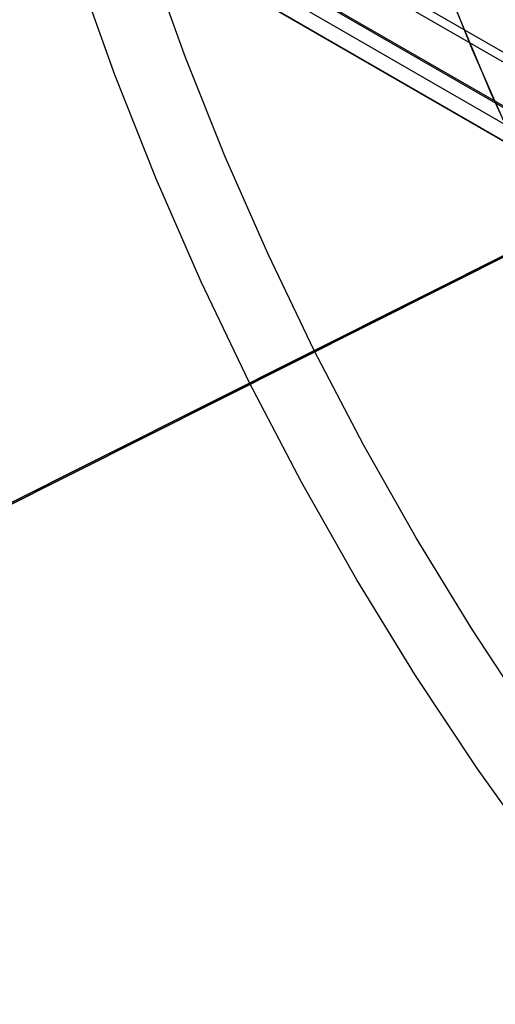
# Model space of a CAD drawing. Header units: millimetres. Extents: x 7986 to 9191, y -11326 to -10283.
# Tile 79 of 256: x 8508 to 8520, y -10719 to -10694. Entities that reach past the tile are written whole.
import ezdxf

# ---------------------------------------------------------------- set-up
doc = ezdxf.new("R2010")
doc.units = ezdxf.units.MM
doc.layers.add('color', color=7, linetype='Continuous')
doc.layers.add('luz', color=7, linetype='Continuous')

msp = doc.modelspace()

# ---------------------------------------------------------------- linework, layer by layer
at = {"color": 7, "true_color": 0xffffff}
for p, q in [((7987.222, -10387.192, 21.456), (8532.818, -10702.192, 21.456)), ((8532.705, -10702.387, 21.43), (7987.109, -10387.387, 21.43)), ((7986.603, -10388.263, 26.815), (8532.199, -10703.263, 26.815)), ((7986.622, -10388.231, 22.205), (8532.218, -10703.231, 22.205)), ((7986.425, -10388.572, 23.91), (8532.021, -10703.572, 23.91)), ((7986.228, -10388.912, 25.615), (8531.824, -10703.912, 25.615)), ((8531.828, -10703.905, 26.444), (7986.232, -10388.905, 26.444))]:
    msp.add_line(p, q, dxfattribs=at)
at = {"layer": 'color', "color": 254, "true_color": 0xcad1ee}
for p, q in [((8511.878, -10694.976, -8.631), (8510.942, -10692.389, -8.631)), ((8519.275, -10694.761, -3.495), (8518.327, -10692.382, -3.495)), ((8519.275, -10694.761, -3.495), (8518.327, -10692.382, -3.495)), ((8510.05, -10695.417, -7.252), (8509.075, -10692.692, -7.252)), ((8533.847, -10693.183, 0.259), (8455.255, -10732.57, -37.21)), ((8533.847, -10693.183, 0.259), (8455.255, -10732.57, -37.21)), ((8519.763, -10695.899, 17.559), (8518.765, -10693.51, 17.559)), ((8519.763, -10695.899, 17.559), (8518.765, -10693.51, 17.559)), ((8519.763, -10695.899, 7.032), (8518.765, -10693.51, 7.032)), ((8520.304, -10697.106, -3.495), (8519.275, -10694.761, -3.495)), ((8520.304, -10697.106, -3.495), (8519.275, -10694.761, -3.495)), ((8512.9, -10697.53, -8.631), (8511.878, -10694.976, -8.631)), ((8511.119, -10698.105, -7.252), (8510.05, -10695.417, -7.252)), ((8520.842, -10698.252, 17.559), (8519.763, -10695.899, 17.559)), ((8520.842, -10698.252, 17.559), (8519.763, -10695.899, 17.559)), ((8520.842, -10698.252, 7.032), (8519.763, -10695.899, 7.032)), ((8514.007, -10700.049, -8.631), (8512.9, -10697.53, -8.631)), ((8512.279, -10700.756, -7.252), (8511.119, -10698.105, -7.252)), ((8452.223, -10734.09, -36.481), (8521.412, -10699.415, -3.495)), ((8452.223, -10734.09, -36.481), (8521.412, -10699.415, -3.495)), ((8515.199, -10702.529, -8.631), (8514.007, -10700.049, -8.631)), ((8513.531, -10703.365, -7.252), (8512.279, -10700.756, -7.252)), ((8516.473, -10704.967, -8.631), (8515.199, -10702.529, -8.631)), ((8514.872, -10705.929, -7.252), (8513.531, -10703.365, -7.252)), ((8517.827, -10707.362, -8.631), (8516.473, -10704.967, -8.631)), ((8516.3, -10708.445, -7.252), (8514.872, -10705.929, -7.252)), ((8519.262, -10709.71, -8.631), (8517.827, -10707.362, -8.631)), ((8517.815, -10710.91, -7.252), (8516.3, -10708.445, -7.252)), ((8520.775, -10712.008, -8.631), (8519.262, -10709.71, -8.631)), ((8519.413, -10713.322, -7.252), (8517.815, -10710.91, -7.252)), ((8521.095, -10715.677, -7.252), (8519.413, -10713.322, -7.252))]:
    msp.add_line(p, q, dxfattribs=at)
at = {"layer": 'luz', "color": 254, "true_color": 0xcad1ee}
for p, q in [((8454.571, -10732.99, -56.991), (8722.355, -10598.633, -56.991)), ((8722.355, -10598.633, -58.491), (8454.571, -10732.99, -58.491))]:
    msp.add_line(p, q, dxfattribs=at)

doc.saveas('drawing.dxf')
